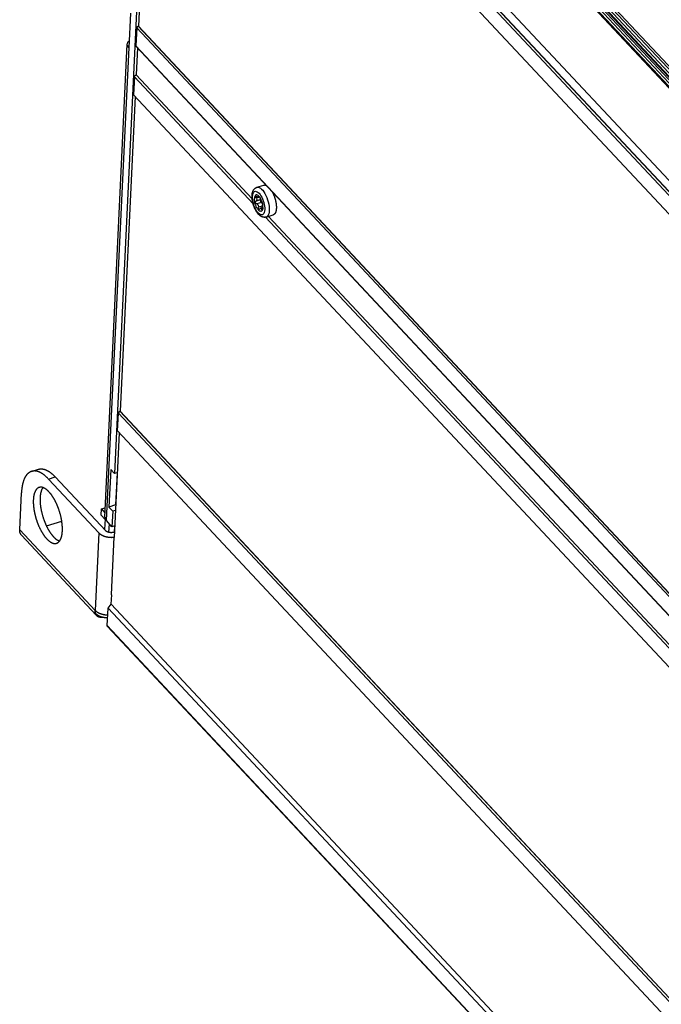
# Model space of a CAD drawing. Extents: x 0 to 594, y 0 to 420.
# Tile 87 of 157: x 427 to 460, y 125 to 176. Entities that reach past the tile are written whole.
import ezdxf

# ---------------------------------------------------------------- set-up
doc = ezdxf.new("R2010")
doc.units = 0
doc.header["$LTSCALE"] = 32.67
doc.layers.get('0').update_dxf_attribs({"linetype": 'CONTINUOUS'})

msp = doc.modelspace()

# ---------------------------------------------------------------- linework, layer by layer
at = {"color": 7, "linetype": 'CONTINUOUS'}
for p, q in [((436.114, 198.303), (494.609, 135.804)), ((436.202, 198.29), (494.664, 135.827)), ((434.052, 195.765), (492.503, 133.313)), ((433.935, 195.12), (492.462, 132.587)), ((434.017, 195.216), (492.47, 132.762)), ((434.026, 195.219), (492.471, 132.774)), ((433.973, 194.117), (433.094, 175.616)), ((492.418, 131.672), (433.892, 194.204)), ((449.951, 184.481), (494.918, 136.436)), ((450.017, 184.565), (494.984, 136.52)), ((449.455, 184.302), (494.834, 135.817)), ((449.528, 184.388), (494.977, 135.827)), ((494.779, 136.17), (449.623, 184.417)), ((494.815, 136.182), (449.678, 184.408)), ((449.942, 184.299), (494.909, 136.253)), ((433.339, 183.66), (431.865, 152.649)), ((432.683, 176.269), (432.599, 174.501)), ((433.004, 175.525), (432.961, 174.609)), ((433.004, 175.525), (433.077, 175.611)), ((433.004, 175.525), (491.463, 113.065)), ((433.094, 175.616), (433.077, 175.611)), ((433.077, 175.611), (491.535, 113.151)), ((433.094, 175.616), (491.552, 113.156)), ((431.366, 150.41), (432.52, 174.692)), ((432.594, 174.507), (431.441, 150.244)), ((432.599, 174.502), (432.594, 174.507)), ((491.419, 112.149), (432.961, 174.609)), ((491.433, 112.108), (432.974, 174.568)), ((433.041, 174.497), (432.975, 173.109)), ((432.884, 173.002), (432.841, 172.086)), ((432.884, 173.002), (438.983, 166.486)), ((432.975, 173.109), (438.932, 166.744)), ((432.922, 171.999), (432.155, 155.852)), ((491.299, 109.627), (432.841, 172.086)), ((439.172, 167.341), (439.536, 167.454)), ((439.235, 166.827), (439.139, 166.797)), ((439.31, 166.836), (439.263, 166.822)), ((439.291, 166.857), (439.272, 166.851)), ((439.373, 166.71), (439.131, 166.635)), ((439.406, 166.563), (439.164, 166.488)), ((439.456, 166.379), (439.247, 166.314)), ((439.457, 166.301), (439.364, 166.272)), ((439.373, 166.71), (439.375, 166.712)), ((439.454, 166.233), (439.414, 166.221)), ((439.62, 165.806), (461.85, 142.054)), ((439.647, 165.813), (440.011, 165.926)), ((439.769, 165.85), (461.799, 142.313)), ((432.021, 154.837), (432.065, 155.753)), ((432.065, 155.753), (432.146, 155.85)), ((432.065, 155.753), (490.601, 93.21)), ((432.155, 155.852), (432.146, 155.85)), ((432.146, 155.85), (490.609, 93.385)), ((432.155, 155.852), (490.61, 93.396)), ((432.103, 154.75), (431.847, 149.371)), ((490.557, 92.294), (432.021, 154.837)), ((427.61, 152.764), (427.957, 152.871)), ((431.672, 152.863), (431.581, 150.935)), ((431.672, 152.863), (431.865, 152.649)), ((432.005, 152.692), (431.865, 152.649)), ((432, 152.691), (431.921, 151.041)), ((428.481, 152.37), (428.827, 152.477)), ((428.481, 152.37), (431.066, 149.608)), ((431.412, 149.715), (428.827, 152.477)), ((426.999, 149.772), (427.089, 151.662)), ((431.177, 150.515), (431.192, 150.837)), ((431.192, 150.837), (431.389, 150.898)), ((431.192, 150.837), (431.377, 150.639)), ((431.921, 151.041), (431.581, 150.935)), ((431.581, 150.935), (431.773, 150.721)), ((431.773, 150.721), (431.735, 149.917)), ((431.913, 150.764), (431.773, 150.721)), ((431.921, 151.041), (431.926, 151.036)), ((428.373, 149.961), (429.159, 150.205)), ((431.177, 150.515), (431.382, 150.296)), ((431.384, 150.333), (431.357, 149.774)), ((431.441, 150.244), (431.446, 150.239)), ((431.735, 149.917), (431.446, 150.239)), ((431.579, 149.63), (431.6, 150.068)), ((426.999, 149.772), (430.876, 145.629)), ((431.066, 149.608), (430.876, 145.629)), ((431.875, 149.961), (431.735, 149.917)), ((431.821, 149.637), (431.86, 149.649)), ((431.87, 149.959), (431.855, 149.647)), ((427.095, 149.482), (430.922, 145.393)), ((431.832, 149.386), (431.693, 146.452)), ((431.847, 149.371), (431.832, 149.386)), ((431.72, 146.423), (431.693, 146.452)), ((431.697, 145.941), (431.72, 146.423)), ((430.844, 145.53), (430.894, 145.476)), ((431.491, 144.848), (431.534, 145.748)), ((431.534, 145.748), (431.697, 145.941)), ((431.534, 145.748), (489.874, 83.415)), ((431.697, 145.941), (490.037, 83.608)), ((489.831, 82.515), (431.491, 144.848)), ((489.845, 82.474), (431.505, 144.807))]:
    msp.add_line(p, q, dxfattribs=at)
for points in [[(432.52, 174.692), (432.524, 174.724), (432.574, 174.828), (432.616, 174.865)], [(432.594, 174.507), (432.531, 174.613), (432.52, 174.692)], [(432.974, 174.568), (432.973, 174.569), (432.972, 174.571), (432.97, 174.572), (432.969, 174.574), (432.968, 174.576), (432.967, 174.578), (432.966, 174.58), (432.965, 174.582), (432.964, 174.584), (432.964, 174.586), (432.963, 174.588), (432.962, 174.59), (432.962, 174.592), (432.962, 174.595), (432.961, 174.597), (432.961, 174.599), (432.961, 174.602), (432.961, 174.604), (432.961, 174.606), (432.961, 174.609)], [(432.884, 173.002), (432.885, 173.005), (432.885, 173.007), (432.885, 173.01), (432.886, 173.012), (432.886, 173.015), (432.887, 173.017), (432.887, 173.02), (432.888, 173.023), (432.889, 173.025), (432.89, 173.028), (432.891, 173.03), (432.892, 173.033), (432.893, 173.036), (432.894, 173.038), (432.895, 173.041), (432.897, 173.043), (432.898, 173.046), (432.899, 173.048), (432.901, 173.051), (432.903, 173.053), (432.904, 173.056), (432.906, 173.058), (432.908, 173.061), (432.91, 173.063), (432.912, 173.066), (432.914, 173.068), (432.916, 173.07), (432.918, 173.073), (432.92, 173.075), (432.922, 173.077), (432.924, 173.079), (432.926, 173.081), (432.929, 173.083), (432.931, 173.085), (432.933, 173.087), (432.936, 173.089), (432.938, 173.091), (432.941, 173.093), (432.943, 173.094), (432.946, 173.096), (432.948, 173.097), (432.951, 173.099), (432.954, 173.1), (432.956, 173.102), (432.959, 173.103), (432.962, 173.104), (432.964, 173.105), (432.967, 173.107), (432.97, 173.108), (432.972, 173.109), (432.975, 173.109)], [(438.927, 166.919), (438.927, 166.932), (438.928, 166.945), (438.929, 166.958), (438.93, 166.97), (438.932, 166.983), (438.933, 166.995), (438.935, 167.008), (438.937, 167.02), (438.939, 167.032), (438.942, 167.044), (438.944, 167.056), (438.947, 167.068), (438.95, 167.079), (438.953, 167.091), (438.957, 167.102), (438.96, 167.113), (438.964, 167.123), (438.968, 167.134), (438.972, 167.144), (438.976, 167.154), (438.981, 167.164), (438.985, 167.173), (438.99, 167.182), (438.995, 167.191), (439, 167.199), (439.005, 167.207), (439.01, 167.215), (439.015, 167.223), (439.02, 167.23), (439.026, 167.237), (439.031, 167.244), (439.037, 167.251), (439.043, 167.257), (439.048, 167.263), (439.054, 167.269), (439.06, 167.275), (439.066, 167.28), (439.072, 167.285), (439.078, 167.29), (439.085, 167.295), (439.091, 167.3), (439.097, 167.304), (439.104, 167.309), (439.11, 167.313), (439.117, 167.317), (439.124, 167.32), (439.13, 167.324), (439.137, 167.327), (439.144, 167.33), (439.151, 167.333), (439.158, 167.336), (439.165, 167.338), (439.172, 167.341)], [(439.172, 167.341), (439.185, 167.344), (439.237, 167.346), (439.293, 167.33), (439.351, 167.298), (439.41, 167.249), (439.47, 167.186), (439.528, 167.109), (439.583, 167.02), (439.635, 166.921), (439.681, 166.814), (439.722, 166.702), (439.755, 166.588), (439.781, 166.473), (439.799, 166.36), (439.807, 166.252), (439.807, 166.152)], [(439.536, 167.454), (439.543, 167.455), (439.549, 167.457), (439.555, 167.458), (439.561, 167.459), (439.567, 167.46), (439.573, 167.46), (439.58, 167.46), (439.586, 167.46), (439.592, 167.46), (439.599, 167.459), (439.606, 167.458), (439.612, 167.457), (439.619, 167.455), (439.626, 167.454), (439.632, 167.452), (439.635, 167.451)], [(439.647, 165.813), (439.639, 165.81), (439.632, 165.808), (439.625, 165.807), (439.617, 165.805), (439.61, 165.804), (439.602, 165.803), (439.594, 165.802), (439.587, 165.801), (439.579, 165.8), (439.571, 165.8), (439.563, 165.8), (439.555, 165.8), (439.547, 165.8), (439.539, 165.801), (439.531, 165.801), (439.523, 165.802), (439.515, 165.804), (439.506, 165.805), (439.498, 165.807), (439.489, 165.809), (439.481, 165.811), (439.472, 165.813), (439.464, 165.816), (439.455, 165.819), (439.446, 165.822), (439.437, 165.826), (439.428, 165.83), (439.419, 165.834), (439.41, 165.838), (439.401, 165.843), (439.392, 165.848), (439.383, 165.854), (439.373, 165.859), (439.364, 165.866), (439.354, 165.872), (439.345, 165.879), (439.336, 165.886), (439.326, 165.893), (439.317, 165.901), (439.308, 165.909), (439.299, 165.917), (439.29, 165.926), (439.281, 165.934), (439.272, 165.943), (439.263, 165.952), (439.254, 165.962), (439.246, 165.971), (439.237, 165.981), (439.229, 165.991), (439.221, 166.001), (439.213, 166.011), (439.205, 166.021), (439.197, 166.032), (439.189, 166.042), (439.182, 166.053), (439.174, 166.064), (439.167, 166.075), (439.16, 166.086), (439.153, 166.097), (439.146, 166.109), (439.139, 166.12), (439.132, 166.132), (439.125, 166.143), (439.118, 166.155), (439.112, 166.167), (439.105, 166.179), (439.099, 166.191), (439.093, 166.203), (439.087, 166.216), (439.081, 166.228), (439.075, 166.241), (439.069, 166.253), (439.063, 166.266), (439.058, 166.278), (439.052, 166.291), (439.047, 166.304), (439.041, 166.317), (439.036, 166.33), (439.031, 166.343), (439.026, 166.356), (439.021, 166.369), (439.017, 166.382), (439.012, 166.395), (439.007, 166.409), (439.003, 166.422), (438.999, 166.435), (438.994, 166.449), (438.99, 166.462), (438.986, 166.476), (438.982, 166.489), (438.979, 166.503), (438.975, 166.516), (438.971, 166.53), (438.968, 166.543), (438.965, 166.557), (438.962, 166.571), (438.959, 166.584), (438.956, 166.598), (438.953, 166.611), (438.95, 166.625), (438.948, 166.639), (438.945, 166.652), (438.943, 166.666), (438.941, 166.679), (438.939, 166.693), (438.937, 166.706), (438.935, 166.72), (438.934, 166.734), (438.932, 166.747), (438.931, 166.76), (438.93, 166.774), (438.929, 166.787), (438.928, 166.801), (438.927, 166.814), (438.926, 166.827), (438.926, 166.841), (438.926, 166.854), (438.925, 166.867), (438.925, 166.88), (438.926, 166.893), (438.926, 166.906), (438.927, 166.919)], [(438.949, 166.865), (438.957, 166.94), (438.972, 167.005), (438.994, 167.059), (439.023, 167.099), (439.058, 167.125), (439.098, 167.137), (439.142, 167.134), (439.189, 167.115), (439.238, 167.082), (439.287, 167.036), (439.335, 166.978), (439.382, 166.908), (439.426, 166.829), (439.466, 166.743), (439.501, 166.652), (439.53, 166.557), (439.552, 166.463), (439.567, 166.37), (439.575, 166.28), (439.575, 166.196)], [(439.575, 166.196), (439.568, 166.121), (439.553, 166.056), (439.53, 166.003), (439.502, 165.963), (439.467, 165.936), (439.427, 165.925), (439.382, 165.928), (439.335, 165.946), (439.287, 165.979), (439.237, 166.025), (439.189, 166.084), (439.142, 166.153), (439.098, 166.232), (439.058, 166.318), (439.024, 166.41), (438.995, 166.504), (438.972, 166.599), (438.957, 166.692), (438.949, 166.782), (438.949, 166.865)], [(439.385, 166.722), (439.352, 166.784), (439.316, 166.839), (439.279, 166.885), (439.241, 166.92), (439.203, 166.943), (439.167, 166.954), (439.135, 166.952), (439.106, 166.937), (439.081, 166.91), (439.062, 166.872), (439.05, 166.823), (439.043, 166.764)], [(439.481, 166.297), (439.478, 166.266), (439.474, 166.238), (439.469, 166.211), (439.461, 166.188), (439.452, 166.167), (439.441, 166.149), (439.429, 166.134), (439.416, 166.122), (439.401, 166.114), (439.385, 166.109), (439.369, 166.107), (439.351, 166.109), (439.333, 166.114), (439.314, 166.122), (439.294, 166.134), (439.275, 166.149), (439.255, 166.167), (439.236, 166.188), (439.216, 166.212), (439.197, 166.238), (439.179, 166.267), (439.161, 166.298), (439.144, 166.33), (439.128, 166.365), (439.113, 166.4), (439.099, 166.437), (439.086, 166.474), (439.075, 166.512), (439.066, 166.55), (439.058, 166.588), (439.051, 166.625), (439.047, 166.662), (439.044, 166.698), (439.043, 166.732), (439.043, 166.764)], [(439.114, 166.852), (439.114, 166.866), (439.118, 166.877), (439.125, 166.883), (439.128, 166.884)], [(439.139, 166.797), (439.127, 166.816), (439.118, 166.835), (439.114, 166.852)], [(439.128, 166.884), (439.136, 166.886), (439.15, 166.883), (439.166, 166.875), (439.182, 166.863)], [(439.139, 166.797), (439.152, 166.776), (439.162, 166.755), (439.168, 166.737), (439.172, 166.718), (439.173, 166.698)], [(439.264, 166.822), (439.262, 166.821), (439.253, 166.821), (439.242, 166.824), (439.229, 166.83), (439.215, 166.838), (439.199, 166.849), (439.182, 166.863)], [(439.272, 166.851), (439.274, 166.839), (439.273, 166.83), (439.268, 166.824), (439.264, 166.822)], [(439.272, 166.851), (439.271, 166.862), (439.273, 166.867), (439.274, 166.867)], [(439.274, 166.867), (439.278, 166.867), (439.286, 166.862), (439.296, 166.853), (439.307, 166.84), (439.318, 166.824), (439.33, 166.807), (439.34, 166.788), (439.349, 166.77)], [(439.432, 166.596), (439.426, 166.606), (439.42, 166.619), (439.412, 166.634), (439.404, 166.651), (439.395, 166.669), (439.386, 166.689), (439.376, 166.709), (439.367, 166.73), (439.358, 166.75), (439.349, 166.77)], [(439.968, 167.096), (439.968, 167.094), (439.975, 167.083), (439.981, 167.071), (439.987, 167.058), (439.993, 167.046), (439.999, 167.034), (440.005, 167.021), (440.011, 167.009), (440.016, 166.996), (440.022, 166.983), (440.028, 166.97), (440.033, 166.957), (440.039, 166.944), (440.044, 166.931), (440.049, 166.918), (440.054, 166.904), (440.059, 166.891), (440.064, 166.878), (440.069, 166.864), (440.074, 166.85), (440.079, 166.837), (440.083, 166.823), (440.088, 166.809), (440.092, 166.796), (440.096, 166.782), (440.101, 166.768), (440.105, 166.754), (440.109, 166.74), (440.113, 166.726), (440.116, 166.712), (440.12, 166.699), (440.123, 166.685), (440.127, 166.671), (440.13, 166.657), (440.133, 166.643), (440.136, 166.629), (440.139, 166.615), (440.142, 166.601), (440.145, 166.588), (440.147, 166.574), (440.15, 166.56), (440.152, 166.546), (440.154, 166.533), (440.156, 166.519), (440.158, 166.506), (440.16, 166.492), (440.162, 166.479), (440.163, 166.465), (440.165, 166.452), (440.166, 166.439), (440.167, 166.426), (440.169, 166.413), (440.169, 166.4), (440.17, 166.387), (440.171, 166.374), (440.172, 166.362), (440.172, 166.349), (440.172, 166.337), (440.172, 166.324), (440.172, 166.312), (440.172, 166.3), (440.172, 166.288), (440.172, 166.276), (440.171, 166.265)], [(439.164, 166.488), (439.147, 166.495), (439.131, 166.507), (439.118, 166.523), (439.108, 166.541), (439.102, 166.561), (439.1, 166.58), (439.102, 166.598)], [(439.131, 166.635), (439.121, 166.63), (439.113, 166.622), (439.106, 166.611), (439.102, 166.598)], [(439.131, 166.635), (439.149, 166.646), (439.162, 166.661), (439.169, 166.677), (439.173, 166.698)], [(439.164, 166.488), (439.18, 166.482), (439.196, 166.472), (439.21, 166.46), (439.223, 166.444), (439.234, 166.424), (439.243, 166.401), (439.249, 166.374), (439.251, 166.345), (439.247, 166.314)], [(439.297, 166.209), (439.288, 166.207), (439.276, 166.211), (439.264, 166.22), (439.255, 166.233), (439.249, 166.251), (439.245, 166.271), (439.244, 166.292), (439.247, 166.314)], [(439.323, 166.232), (439.335, 166.249), (439.346, 166.262), (439.358, 166.27), (439.364, 166.272)], [(439.358, 166.677), (439.36, 166.693), (439.365, 166.704), (439.373, 166.71)], [(439.362, 166.64), (439.36, 166.653), (439.358, 166.666), (439.358, 166.677)], [(439.406, 166.563), (439.395, 166.571), (439.385, 166.584), (439.376, 166.601), (439.368, 166.62), (439.362, 166.64)], [(439.364, 166.272), (439.369, 166.273), (439.38, 166.272), (439.391, 166.266), (439.4, 166.256), (439.408, 166.241), (439.414, 166.221)], [(439.401, 166.567), (439.382, 166.634), (439.368, 166.703), (439.368, 166.706)], [(439.472, 166.443), (439.46, 166.505), (439.441, 166.579), (439.416, 166.651), (439.385, 166.722)], [(439.463, 166.485), (439.452, 166.508), (439.438, 166.531), (439.422, 166.55), (439.406, 166.563)], [(439.432, 166.596), (439.437, 166.585), (439.442, 166.569), (439.447, 166.556)], [(439.457, 166.287), (439.457, 166.264), (439.456, 166.242), (439.452, 166.223)], [(439.457, 166.287), (439.456, 166.311), (439.456, 166.334), (439.455, 166.355), (439.456, 166.375), (439.456, 166.396)], [(439.456, 166.52), (439.458, 166.512), (439.462, 166.493), (439.465, 166.477)], [(439.456, 166.396), (439.457, 166.413), (439.459, 166.426), (439.46, 166.437), (439.462, 166.445), (439.465, 166.449)], [(439.465, 166.477), (439.466, 166.463), (439.466, 166.453), (439.465, 166.449)], [(439.481, 166.297), (439.48, 166.362), (439.473, 166.432), (439.472, 166.443)], [(440.171, 166.265), (440.171, 166.253), (440.17, 166.242), (440.169, 166.23), (440.168, 166.219), (440.167, 166.208), (440.166, 166.197), (440.164, 166.186), (440.163, 166.176), (440.161, 166.165), (440.159, 166.155), (440.157, 166.145), (440.155, 166.135), (440.153, 166.125), (440.151, 166.116), (440.148, 166.107), (440.146, 166.098), (440.143, 166.089), (440.14, 166.08), (440.137, 166.071), (440.134, 166.063), (440.131, 166.055), (440.128, 166.047), (440.124, 166.04), (440.121, 166.032), (440.117, 166.025), (440.113, 166.018), (440.109, 166.011), (440.105, 166.004), (440.101, 165.998), (440.097, 165.992), (440.093, 165.986), (440.088, 165.981), (440.084, 165.975), (440.079, 165.97), (440.075, 165.965), (440.07, 165.96), (440.065, 165.956), (440.06, 165.952), (440.055, 165.948), (440.049, 165.944), (440.044, 165.941), (440.039, 165.938), (440.033, 165.935), (440.028, 165.932), (440.022, 165.93), (440.016, 165.927), (440.011, 165.926)], [(439.323, 166.232), (439.313, 166.218), (439.3, 166.21), (439.297, 166.209)], [(439.435, 166.189), (439.43, 166.189), (439.424, 166.194), (439.419, 166.205), (439.414, 166.221)], [(439.452, 166.223), (439.448, 166.207), (439.443, 166.196), (439.437, 166.19), (439.435, 166.189)], [(439.807, 166.152), (439.798, 166.061), (439.781, 165.981), (439.755, 165.915), (439.721, 165.863), (439.68, 165.828), (439.647, 165.813)], [(427.61, 152.764), (427.606, 152.762), (427.592, 152.758), (427.578, 152.753), (427.565, 152.747), (427.551, 152.741), (427.538, 152.734), (427.524, 152.727), (427.511, 152.72), (427.498, 152.712), (427.486, 152.704), (427.473, 152.695), (427.461, 152.685), (427.448, 152.676), (427.436, 152.666), (427.424, 152.655), (427.413, 152.644), (427.401, 152.633), (427.39, 152.621), (427.378, 152.609), (427.367, 152.596), (427.356, 152.583), (427.346, 152.569), (427.335, 152.555), (427.325, 152.541), (427.315, 152.526), (427.305, 152.511), (427.295, 152.495), (427.286, 152.479), (427.277, 152.463), (427.268, 152.446), (427.259, 152.429), (427.25, 152.411), (427.242, 152.393), (427.233, 152.375), (427.225, 152.356), (427.217, 152.337), (427.21, 152.317), (427.202, 152.297), (427.195, 152.277), (427.188, 152.256), (427.181, 152.235), (427.175, 152.214), (427.169, 152.192), (427.163, 152.17), (427.157, 152.148), (427.151, 152.125), (427.146, 152.102), (427.14, 152.078), (427.135, 152.055), (427.131, 152.031), (427.126, 152.006), (427.122, 151.981), (427.118, 151.956), (427.114, 151.931), (427.111, 151.905), (427.107, 151.879), (427.104, 151.853), (427.101, 151.827), (427.099, 151.8), (427.096, 151.773), (427.094, 151.745), (427.092, 151.718), (427.09, 151.69), (427.089, 151.662)], [(428.481, 152.37), (428.463, 152.388), (428.446, 152.406), (428.428, 152.424), (428.41, 152.441), (428.393, 152.458), (428.375, 152.475), (428.358, 152.491), (428.34, 152.507), (428.323, 152.522), (428.305, 152.537), (428.288, 152.551), (428.27, 152.565), (428.253, 152.579), (428.235, 152.592), (428.218, 152.605), (428.2, 152.618), (428.183, 152.63), (428.166, 152.641), (428.148, 152.652), (428.131, 152.663), (428.114, 152.673), (428.097, 152.683), (428.08, 152.692), (428.063, 152.701), (428.046, 152.71), (428.029, 152.718), (428.012, 152.725), (427.995, 152.732), (427.978, 152.739), (427.962, 152.745), (427.945, 152.751), (427.929, 152.756), (427.912, 152.761), (427.896, 152.766), (427.88, 152.77), (427.864, 152.773), (427.848, 152.776), (427.832, 152.779), (427.816, 152.781), (427.8, 152.783), (427.784, 152.784), (427.769, 152.784), (427.753, 152.785), (427.738, 152.785), (427.723, 152.784), (427.708, 152.783), (427.693, 152.781), (427.678, 152.779), (427.664, 152.777), (427.649, 152.774), (427.635, 152.771), (427.62, 152.767), (427.61, 152.764)], [(427.957, 152.871), (427.967, 152.874), (427.981, 152.878), (427.996, 152.882), (428.01, 152.885), (428.025, 152.887), (428.04, 152.889), (428.055, 152.891), (428.07, 152.892), (428.085, 152.892), (428.1, 152.892), (428.116, 152.892), (428.131, 152.891), (428.147, 152.89), (428.163, 152.889), (428.178, 152.886), (428.194, 152.884), (428.21, 152.881), (428.227, 152.877), (428.243, 152.873), (428.259, 152.869), (428.275, 152.864), (428.292, 152.859), (428.309, 152.853), (428.325, 152.847), (428.342, 152.84), (428.359, 152.833), (428.376, 152.825), (428.392, 152.817), (428.409, 152.809), (428.427, 152.8), (428.444, 152.791), (428.461, 152.781), (428.478, 152.771), (428.495, 152.76), (428.513, 152.749), (428.53, 152.737), (428.547, 152.725), (428.565, 152.713), (428.582, 152.7), (428.599, 152.687), (428.617, 152.673), (428.634, 152.659), (428.652, 152.645), (428.669, 152.63), (428.687, 152.614), (428.705, 152.599), (428.722, 152.582), (428.74, 152.566), (428.757, 152.549), (428.775, 152.532), (428.792, 152.514), (428.81, 152.496), (428.827, 152.477)], [(427.999, 151.94), (427.996, 151.939), (427.987, 151.936), (427.978, 151.932), (427.969, 151.928), (427.96, 151.924), (427.951, 151.919), (427.942, 151.914), (427.934, 151.909), (427.925, 151.903), (427.917, 151.897), (427.909, 151.891), (427.901, 151.884), (427.893, 151.877), (427.885, 151.87), (427.877, 151.862), (427.869, 151.854), (427.862, 151.846), (427.855, 151.837), (427.848, 151.829), (427.841, 151.819), (427.834, 151.81), (427.827, 151.8), (427.821, 151.789), (427.814, 151.779), (427.808, 151.768), (427.802, 151.757), (427.796, 151.745), (427.79, 151.734), (427.785, 151.722), (427.779, 151.709), (427.774, 151.696), (427.769, 151.683), (427.764, 151.67), (427.759, 151.657), (427.755, 151.643), (427.75, 151.629), (427.746, 151.614), (427.742, 151.6), (427.738, 151.585), (427.734, 151.57), (427.731, 151.554), (427.727, 151.539), (427.724, 151.523), (427.721, 151.506), (427.718, 151.49), (427.715, 151.473), (427.713, 151.456), (427.711, 151.439), (427.708, 151.422), (427.706, 151.404), (427.705, 151.387), (427.703, 151.369), (427.702, 151.35), (427.7, 151.332), (427.699, 151.313), (427.698, 151.294), (427.698, 151.275), (427.697, 151.256), (427.697, 151.237), (427.697, 151.217), (427.697, 151.197), (427.697, 151.178), (427.697, 151.157), (427.698, 151.137), (427.698, 151.117), (427.699, 151.096), (427.7, 151.076), (427.702, 151.055), (427.703, 151.034), (427.705, 151.013), (427.707, 150.992), (427.709, 150.97), (427.711, 150.949), (427.713, 150.927), (427.716, 150.906), (427.719, 150.884), (427.722, 150.862), (427.725, 150.84), (427.728, 150.818), (427.731, 150.796), (427.735, 150.774), (427.739, 150.752), (427.743, 150.729), (427.747, 150.707), (427.751, 150.685), (427.756, 150.662), (427.76, 150.64), (427.765, 150.617), (427.77, 150.595), (427.775, 150.572), (427.78, 150.549), (427.786, 150.527), (427.791, 150.504), (427.797, 150.482), (427.803, 150.459), (427.809, 150.437), (427.816, 150.414), (427.822, 150.392), (427.829, 150.369), (427.835, 150.347), (427.842, 150.324), (427.849, 150.302), (427.856, 150.279), (427.864, 150.257), (427.871, 150.235), (427.879, 150.213), (427.886, 150.191), (427.894, 150.169), (427.902, 150.147), (427.91, 150.125), (427.918, 150.103), (427.927, 150.082), (427.935, 150.06), (427.944, 150.039), (427.953, 150.017), (427.962, 149.996), (427.971, 149.975), (427.98, 149.954), (427.989, 149.934), (427.998, 149.913), (428.008, 149.892), (428.017, 149.872), (428.027, 149.852), (428.037, 149.832), (428.046, 149.812), (428.056, 149.792), (428.066, 149.773), (428.076, 149.753), (428.087, 149.734), (428.097, 149.715), (428.107, 149.696), (428.118, 149.678), (428.128, 149.659), (428.139, 149.641), (428.15, 149.623), (428.161, 149.606), (428.171, 149.588), (428.182, 149.571), (428.193, 149.554), (428.204, 149.537), (428.215, 149.52), (428.227, 149.504), (428.238, 149.488), (428.249, 149.472), (428.26, 149.456), (428.272, 149.441), (428.283, 149.426), (428.295, 149.411), (428.306, 149.396), (428.318, 149.382), (428.329, 149.368), (428.341, 149.354), (428.352, 149.341), (428.364, 149.328), (428.375, 149.315), (428.387, 149.302)], [(428.502, 151.712), (428.49, 151.725), (428.478, 151.737), (428.467, 151.748), (428.455, 151.76), (428.443, 151.771), (428.432, 151.782), (428.42, 151.792), (428.408, 151.802), (428.397, 151.812), (428.385, 151.822), (428.373, 151.831), (428.362, 151.84), (428.35, 151.848), (428.338, 151.857), (428.327, 151.864), (428.315, 151.872), (428.304, 151.879), (428.292, 151.886), (428.281, 151.893), (428.27, 151.899), (428.258, 151.905), (428.247, 151.91), (428.236, 151.916), (428.224, 151.92), (428.213, 151.925), (428.202, 151.929), (428.191, 151.933), (428.18, 151.936), (428.169, 151.939), (428.158, 151.942), (428.148, 151.945), (428.137, 151.947), (428.126, 151.948), (428.116, 151.95), (428.105, 151.951), (428.095, 151.952), (428.085, 151.952), (428.075, 151.952), (428.064, 151.951), (428.054, 151.951), (428.044, 151.95), (428.035, 151.948), (428.025, 151.946), (428.015, 151.944), (428.006, 151.942), (427.999, 151.94)], [(428.192, 151.933), (428.187, 151.927), (428.181, 151.917), (428.174, 151.907), (428.167, 151.897), (428.161, 151.887), (428.155, 151.876), (428.149, 151.865), (428.143, 151.853), (428.137, 151.841), (428.132, 151.829), (428.126, 151.817), (428.121, 151.804), (428.116, 151.791), (428.111, 151.778), (428.106, 151.764), (428.101, 151.751), (428.097, 151.736), (428.093, 151.722), (428.089, 151.707), (428.085, 151.693), (428.081, 151.677), (428.077, 151.662), (428.074, 151.646), (428.071, 151.63), (428.068, 151.614), (428.065, 151.598), (428.062, 151.581), (428.06, 151.564), (428.057, 151.547), (428.055, 151.53), (428.053, 151.512), (428.051, 151.494), (428.05, 151.476), (428.048, 151.458), (428.047, 151.44), (428.046, 151.421), (428.045, 151.402), (428.044, 151.383), (428.044, 151.364), (428.043, 151.344), (428.043, 151.325), (428.043, 151.305), (428.043, 151.285), (428.044, 151.265), (428.044, 151.245), (428.045, 151.225), (428.046, 151.204), (428.047, 151.183), (428.049, 151.162), (428.05, 151.141), (428.052, 151.12), (428.053, 151.099), (428.055, 151.078), (428.058, 151.056), (428.06, 151.035), (428.063, 151.013), (428.065, 150.991), (428.068, 150.97), (428.071, 150.948), (428.075, 150.926), (428.078, 150.904), (428.082, 150.881), (428.085, 150.859), (428.089, 150.837), (428.094, 150.815), (428.098, 150.792), (428.102, 150.77), (428.107, 150.747), (428.112, 150.725), (428.117, 150.702), (428.122, 150.68), (428.127, 150.657), (428.133, 150.635), (428.138, 150.612), (428.144, 150.589), (428.15, 150.567), (428.156, 150.544), (428.162, 150.522), (428.169, 150.499), (428.175, 150.477), (428.182, 150.454), (428.189, 150.432), (428.196, 150.409), (428.203, 150.387), (428.21, 150.365), (428.218, 150.343), (428.225, 150.321), (428.233, 150.298), (428.241, 150.276), (428.249, 150.255), (428.257, 150.233), (428.265, 150.211), (428.274, 150.189), (428.282, 150.168), (428.291, 150.146), (428.299, 150.125), (428.308, 150.104), (428.317, 150.083), (428.326, 150.062), (428.336, 150.041), (428.345, 150.021), (428.354, 150), (428.364, 149.98), (428.374, 149.959), (428.383, 149.939), (428.393, 149.92), (428.403, 149.9), (428.413, 149.88), (428.423, 149.861), (428.433, 149.842), (428.444, 149.823), (428.454, 149.804), (428.465, 149.785), (428.475, 149.767), (428.486, 149.749), (428.497, 149.731), (428.507, 149.713), (428.518, 149.696), (428.529, 149.678), (428.54, 149.661), (428.551, 149.644), (428.562, 149.628), (428.573, 149.611), (428.585, 149.595), (428.596, 149.579), (428.607, 149.564), (428.618, 149.548), (428.63, 149.533), (428.641, 149.519), (428.653, 149.504), (428.664, 149.49), (428.676, 149.476), (428.687, 149.462), (428.699, 149.448), (428.711, 149.435), (428.722, 149.422), (428.734, 149.41)], [(428.889, 149.075), (428.892, 149.076), (428.902, 149.079), (428.911, 149.082), (428.92, 149.086), (428.929, 149.091), (428.938, 149.095), (428.946, 149.1), (428.955, 149.105), (428.964, 149.111), (428.972, 149.117), (428.98, 149.123), (428.988, 149.13), (428.996, 149.137), (429.004, 149.144), (429.012, 149.152), (429.019, 149.16), (429.027, 149.168), (429.034, 149.177), (429.041, 149.186), (429.048, 149.195), (429.055, 149.205), (429.061, 149.215), (429.068, 149.225), (429.074, 149.236), (429.081, 149.246), (429.087, 149.258), (429.093, 149.269), (429.098, 149.281), (429.104, 149.293), (429.109, 149.305), (429.115, 149.318), (429.12, 149.331), (429.125, 149.344), (429.129, 149.358), (429.134, 149.372), (429.138, 149.386), (429.143, 149.4), (429.147, 149.415), (429.151, 149.43), (429.154, 149.445), (429.158, 149.46), (429.161, 149.476), (429.165, 149.492), (429.168, 149.508), (429.171, 149.524), (429.173, 149.541), (429.176, 149.558), (429.178, 149.575), (429.18, 149.592), (429.182, 149.61), (429.184, 149.628), (429.186, 149.646), (429.187, 149.664), (429.188, 149.682), (429.19, 149.701), (429.19, 149.72), (429.191, 149.739), (429.192, 149.758), (429.192, 149.778), (429.192, 149.797), (429.192, 149.817), (429.192, 149.837), (429.192, 149.857), (429.191, 149.877), (429.19, 149.898), (429.189, 149.918), (429.188, 149.939), (429.187, 149.96), (429.185, 149.981), (429.184, 150.002), (429.182, 150.023), (429.18, 150.044), (429.178, 150.066), (429.175, 150.087), (429.173, 150.109), (429.17, 150.131), (429.167, 150.152), (429.164, 150.174), (429.161, 150.196), (429.157, 150.219), (429.154, 150.241), (429.15, 150.263), (429.146, 150.285), (429.142, 150.308), (429.138, 150.33), (429.133, 150.352), (429.128, 150.375), (429.124, 150.397), (429.119, 150.42), (429.114, 150.442), (429.108, 150.465), (429.103, 150.487), (429.097, 150.51), (429.091, 150.533), (429.085, 150.555), (429.079, 150.578), (429.073, 150.6), (429.067, 150.623), (429.06, 150.645), (429.053, 150.668), (429.047, 150.69), (429.04, 150.713), (429.032, 150.735), (429.025, 150.757), (429.018, 150.779), (429.01, 150.802), (429.002, 150.824), (428.995, 150.846), (428.987, 150.868), (428.979, 150.889), (428.97, 150.911), (428.962, 150.933), (428.953, 150.954), (428.945, 150.976), (428.936, 150.997), (428.927, 151.018), (428.918, 151.039), (428.909, 151.06), (428.9, 151.081), (428.891, 151.102), (428.881, 151.122), (428.872, 151.142), (428.862, 151.163), (428.852, 151.183), (428.842, 151.203), (428.832, 151.222), (428.822, 151.242), (428.812, 151.261), (428.802, 151.28), (428.792, 151.299), (428.781, 151.318), (428.771, 151.337), (428.76, 151.355), (428.75, 151.373), (428.739, 151.391), (428.728, 151.409), (428.717, 151.426), (428.706, 151.444), (428.695, 151.461), (428.684, 151.478), (428.673, 151.494), (428.662, 151.511), (428.651, 151.527), (428.64, 151.543), (428.628, 151.558), (428.617, 151.574), (428.606, 151.589), (428.594, 151.604), (428.583, 151.618), (428.571, 151.632), (428.56, 151.646), (428.548, 151.66), (428.536, 151.674), (428.525, 151.687), (428.513, 151.7), (428.502, 151.712)], [(431.366, 150.412), (431.366, 150.406), (431.369, 150.377), (431.381, 150.339), (431.404, 150.294), (431.441, 150.244)], [(427.095, 149.482), (427.092, 149.485), (427.086, 149.492), (427.08, 149.499), (427.074, 149.506), (427.069, 149.514), (427.064, 149.521), (427.058, 149.529), (427.054, 149.536), (427.049, 149.544), (427.044, 149.552), (427.04, 149.561), (427.036, 149.569), (427.032, 149.578), (427.029, 149.586), (427.025, 149.595), (427.022, 149.604), (427.019, 149.613), (427.016, 149.622), (427.013, 149.631), (427.011, 149.641), (427.009, 149.65), (427.007, 149.66), (427.005, 149.67), (427.003, 149.679), (427.002, 149.689), (427.001, 149.699), (427, 149.71), (426.999, 149.72), (426.999, 149.73), (426.999, 149.74), (426.999, 149.751), (426.999, 149.761), (426.999, 149.772)], [(431.066, 149.608), (431.072, 149.601), (431.079, 149.594), (431.086, 149.587), (431.093, 149.58), (431.101, 149.574), (431.109, 149.567), (431.117, 149.56), (431.125, 149.554), (431.133, 149.548), (431.141, 149.541), (431.15, 149.535), (431.159, 149.529), (431.168, 149.523), (431.177, 149.517), (431.187, 149.512), (431.196, 149.506), (431.206, 149.5), (431.216, 149.495), (431.226, 149.489), (431.236, 149.484), (431.246, 149.479), (431.257, 149.474), (431.268, 149.469), (431.278, 149.464), (431.289, 149.46), (431.301, 149.455), (431.312, 149.451), (431.323, 149.446), (431.335, 149.442), (431.346, 149.438), (431.358, 149.434), (431.37, 149.43), (431.382, 149.426), (431.394, 149.423), (431.406, 149.419), (431.418, 149.416), (431.43, 149.413), (431.443, 149.41), (431.455, 149.407), (431.468, 149.404), (431.481, 149.402), (431.493, 149.399), (431.506, 149.397), (431.519, 149.395), (431.532, 149.393), (431.545, 149.391), (431.558, 149.389), (431.571, 149.387), (431.584, 149.386), (431.597, 149.385), (431.61, 149.384), (431.623, 149.382), (431.636, 149.382), (431.649, 149.381), (431.663, 149.38), (431.676, 149.38), (431.689, 149.38), (431.702, 149.379), (431.715, 149.379), (431.728, 149.38), (431.741, 149.38), (431.755, 149.38), (431.768, 149.381), (431.781, 149.382), (431.794, 149.383), (431.807, 149.384), (431.82, 149.385), (431.832, 149.386)], [(431.821, 149.637), (431.815, 149.635), (431.809, 149.633), (431.803, 149.632), (431.797, 149.63), (431.79, 149.629), (431.784, 149.627), (431.778, 149.626), (431.771, 149.625), (431.765, 149.624), (431.758, 149.623), (431.751, 149.622), (431.745, 149.621), (431.738, 149.62), (431.731, 149.619), (431.724, 149.619), (431.717, 149.618), (431.711, 149.618), (431.704, 149.618), (431.697, 149.618), (431.69, 149.618), (431.683, 149.618), (431.676, 149.618), (431.669, 149.618), (431.662, 149.618), (431.655, 149.619), (431.648, 149.619), (431.641, 149.62), (431.635, 149.62), (431.628, 149.621), (431.621, 149.622), (431.614, 149.623), (431.607, 149.624), (431.601, 149.625), (431.594, 149.626), (431.587, 149.628), (431.581, 149.629), (431.574, 149.631), (431.568, 149.632), (431.561, 149.634), (431.555, 149.636), (431.548, 149.638), (431.542, 149.64), (431.536, 149.642), (431.53, 149.644), (431.524, 149.646), (431.518, 149.648), (431.512, 149.65), (431.506, 149.653), (431.5, 149.655), (431.495, 149.658), (431.489, 149.661), (431.484, 149.663), (431.478, 149.666), (431.473, 149.669), (431.468, 149.672), (431.463, 149.675), (431.458, 149.678), (431.453, 149.681), (431.449, 149.684), (431.444, 149.688), (431.44, 149.691), (431.435, 149.694), (431.431, 149.698), (431.427, 149.701), (431.423, 149.705), (431.419, 149.708), (431.416, 149.712), (431.412, 149.715)], [(428.387, 149.302), (428.399, 149.29), (428.41, 149.278), (428.422, 149.266), (428.434, 149.255), (428.445, 149.244), (428.457, 149.233), (428.469, 149.222), (428.481, 149.212), (428.492, 149.202), (428.504, 149.193), (428.515, 149.184), (428.527, 149.175), (428.539, 149.166), (428.55, 149.158), (428.562, 149.15), (428.573, 149.142), (428.585, 149.135), (428.596, 149.128), (428.608, 149.122), (428.619, 149.116), (428.631, 149.11), (428.642, 149.104), (428.653, 149.099), (428.664, 149.094), (428.675, 149.09), (428.686, 149.085), (428.698, 149.082), (428.708, 149.078), (428.719, 149.075), (428.73, 149.072), (428.741, 149.07), (428.752, 149.068), (428.762, 149.066), (428.773, 149.065), (428.783, 149.064), (428.794, 149.063), (428.804, 149.063), (428.814, 149.063), (428.824, 149.063), (428.834, 149.064), (428.844, 149.065), (428.854, 149.066), (428.864, 149.068), (428.873, 149.07), (428.883, 149.073), (428.889, 149.075)], [(428.734, 149.41), (428.745, 149.397), (428.757, 149.385), (428.769, 149.374), (428.781, 149.362), (428.792, 149.351), (428.804, 149.34), (428.816, 149.33), (428.827, 149.32), (428.839, 149.31), (428.851, 149.3), (428.862, 149.291), (428.874, 149.282), (428.885, 149.274), (428.897, 149.266), (428.909, 149.258), (428.92, 149.25), (428.932, 149.243), (428.943, 149.236), (428.955, 149.229), (428.966, 149.223), (428.977, 149.217), (428.989, 149.212), (429, 149.207), (429.011, 149.202), (429.022, 149.197), (429.033, 149.193), (429.044, 149.189)], [(430.844, 145.53), (430.847, 145.521), (430.85, 145.512), (430.854, 145.503), (430.857, 145.494), (430.861, 145.485), (430.865, 145.477), (430.869, 145.469), (430.873, 145.461), (430.878, 145.453), (430.882, 145.445), (430.887, 145.437), (430.893, 145.43), (430.898, 145.422), (430.903, 145.415), (430.909, 145.408), (430.915, 145.401), (430.921, 145.394)], [(430.894, 145.476), (430.892, 145.485), (430.889, 145.494), (430.887, 145.503), (430.885, 145.512), (430.883, 145.522), (430.882, 145.531), (430.88, 145.541), (430.879, 145.55), (430.878, 145.56), (430.877, 145.569), (430.877, 145.579), (430.876, 145.589), (430.876, 145.599), (430.876, 145.609), (430.876, 145.619), (430.876, 145.629)], [(430.876, 145.629), (430.883, 145.622), (430.89, 145.615), (430.897, 145.609), (430.905, 145.602), (430.912, 145.595), (430.92, 145.588), (430.928, 145.582), (430.936, 145.575), (430.944, 145.569), (430.953, 145.563), (430.961, 145.557), (430.97, 145.55), (430.979, 145.544), (430.989, 145.539), (430.998, 145.533), (431.008, 145.527), (431.018, 145.521), (431.028, 145.516), (431.038, 145.511), (431.048, 145.505), (431.058, 145.5), (431.069, 145.495), (431.08, 145.49), (431.091, 145.485), (431.102, 145.481), (431.113, 145.476), (431.124, 145.472), (431.136, 145.467), (431.147, 145.463), (431.159, 145.459), (431.171, 145.455), (431.182, 145.451), (431.194, 145.447), (431.207, 145.444), (431.219, 145.441), (431.231, 145.437), (431.243, 145.434), (431.256, 145.431), (431.269, 145.428), (431.281, 145.425), (431.294, 145.423), (431.307, 145.42), (431.319, 145.418), (431.332, 145.416), (431.345, 145.414), (431.358, 145.412), (431.371, 145.41), (431.384, 145.409), (431.398, 145.407), (431.411, 145.406), (431.424, 145.405), (431.437, 145.404), (431.45, 145.403), (431.464, 145.402), (431.477, 145.402), (431.49, 145.401), (431.503, 145.401), (431.516, 145.401), (431.518, 145.401)], [(430.894, 145.476), (430.901, 145.47), (430.907, 145.463), (430.914, 145.457), (430.921, 145.45), (430.928, 145.444), (430.936, 145.437), (430.943, 145.431), (430.951, 145.425), (430.959, 145.419), (430.967, 145.413), (430.976, 145.407), (430.984, 145.401), (430.993, 145.395), (431.002, 145.389), (431.011, 145.384), (431.02, 145.378), (431.029, 145.373), (431.039, 145.368), (431.049, 145.363), (431.058, 145.358), (431.069, 145.353), (431.079, 145.348), (431.089, 145.343), (431.099, 145.338), (431.11, 145.334), (431.121, 145.33), (431.131, 145.325), (431.142, 145.321), (431.153, 145.317), (431.165, 145.313), (431.176, 145.309), (431.187, 145.306), (431.199, 145.302), (431.21, 145.299), (431.222, 145.296), (431.234, 145.292), (431.246, 145.289), (431.258, 145.287), (431.27, 145.284), (431.282, 145.281), (431.294, 145.279), (431.306, 145.276), (431.319, 145.274), (431.331, 145.272), (431.343, 145.27), (431.356, 145.268), (431.368, 145.267), (431.381, 145.265), (431.394, 145.264), (431.406, 145.262), (431.419, 145.261), (431.431, 145.26), (431.444, 145.26), (431.457, 145.259), (431.469, 145.258), (431.482, 145.258), (431.495, 145.258), (431.507, 145.258), (431.511, 145.258)], [(430.922, 145.393), (430.927, 145.388), (430.934, 145.381), (430.94, 145.375), (430.947, 145.369), (430.954, 145.363), (430.961, 145.357), (430.968, 145.352), (430.976, 145.347), (430.983, 145.342), (430.991, 145.337), (430.999, 145.332), (431.007, 145.327), (431.015, 145.323), (431.024, 145.319), (431.032, 145.315), (431.041, 145.311), (431.049, 145.307), (431.058, 145.304), (431.067, 145.301), (431.077, 145.298), (431.086, 145.295), (431.095, 145.292), (431.105, 145.29), (431.115, 145.288), (431.124, 145.286), (431.134, 145.284), (431.144, 145.283), (431.155, 145.281), (431.165, 145.28), (431.175, 145.279), (431.185, 145.279), (431.196, 145.278), (431.206, 145.278), (431.217, 145.278), (431.228, 145.278), (431.239, 145.278), (431.25, 145.279), (431.26, 145.28), (431.271, 145.281), (431.28, 145.281)], [(431.505, 144.807), (431.504, 144.808), (431.502, 144.81), (431.501, 144.812), (431.5, 144.814), (431.499, 144.815), (431.498, 144.817), (431.497, 144.819), (431.496, 144.821), (431.495, 144.823), (431.494, 144.825), (431.494, 144.827), (431.493, 144.83), (431.493, 144.832), (431.492, 144.834), (431.492, 144.836), (431.492, 144.839), (431.491, 144.841), (431.491, 144.843), (431.491, 144.846), (431.491, 144.848)]]:
    msp.add_lwpolyline(points, dxfattribs=at)

doc.saveas('drawing.dxf')
